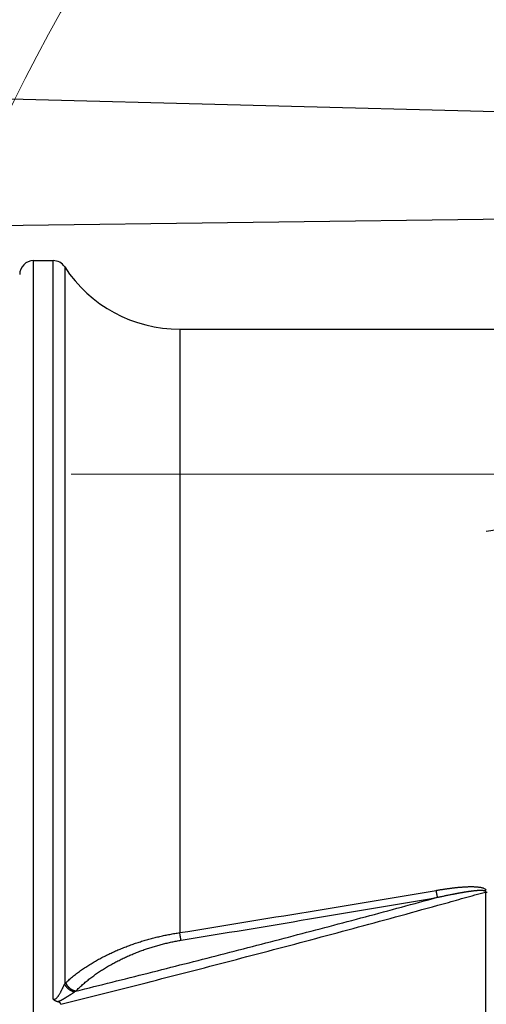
# Model space of a CAD drawing. Header units: millimetres. Extents: x 0 to 1733, y 0 to 1188.
# Tile 33 of 154: x 756 to 770, y 390 to 419. Entities that reach past the tile are written whole.
import ezdxf

# ---------------------------------------------------------------- set-up
doc = ezdxf.new("R2010")
doc.units = ezdxf.units.MM
doc.header["$LTSCALE"] = 0.727559
doc.linetypes.add('CENTER', pattern=[50.8, 31.75, -6.35, 6.35, -6.35])
doc.layers.add('NoLayerName_001', color=7, linetype='Continuous')
doc.layers.add('NoLayerName_004', color=7, linetype='Continuous')

# ---------------------------------------------------------------- blocks, each defined once
blk = doc.blocks.new('DIM_0006')
at = {"color": 3, "linetype": 'Continuous', "lineweight": 13}
blk.add_arc((60, 64), 60, 0, 270, dxfattribs=at)

msp = doc.modelspace()

# ---------------------------------------------------------------- linework, layer by layer
at = {"layer": 'NoLayerName_001', "color": 7, "linetype": 'Continuous', "lineweight": 25}
for p, q in [((746.49965732, 416.97382305), (781, 416.07039978)), ((828.97373075, 413.97338342), (751.5, 412.95570723))]:
    msp.add_line(p, q, dxfattribs=at)
at = {"layer": 'NoLayerName_001', "color": 4, "linetype": 'CENTER', "lineweight": 13}
msp.add_line((781.00000044, 405.77519377), (746.00000131, 405.77519377), dxfattribs=at)
msp.add_line((781.00000044, 405.77519377), (746.00000131, 405.77519377), dxfattribs=at)
at = {"layer": 'NoLayerName_004', "color": 6, "linetype": 'Continuous', "lineweight": 25}
for p, q in [((756.8, 412), (757.37628383, 412)), ((756.8, 368), (756.8, 412)), ((757.37628383, 390.46979314), (757.37628383, 412)), ((757.71153999, 411.81818182), (757.71153999, 390.91384505)), ((761.06410162, 410), (779.85953729, 410)), ((761.06410162, 410), (761.06463574, 392.40579417)), ((776.91651583, 405.10839275), (770, 404.10664737)), ((769.97441035, 393.59121819), (769.97441046, 386.40878181))]:
    msp.add_line(p, q, dxfattribs=at)
for centre, radius, start, end in [((756.8, 411.6), 0.4, 90, 180.000009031), ((757.37628383, 411.6), 0.4, 33.055731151, 90), ((761.06410162, 414), 4, 213.055731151, 270), ((575.16539298, 1542.03300618), 1164.56054161, 279.185442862, 279.5581963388), ((768.95111607, 394.90361652), 1.62846338, 308.256318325, 310.097727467), ((575.03698612, 1525.84102587), 1148.82481672, 279.3208207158, 279.6988582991), ((770.02042213, 395.24404384), 1.65346638, 268.405385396, 270.190466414), ((758.13366208, 390.54029751), 0.56367084, 133.436459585, 138.493493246), ((758.45514531, 389.97147436), 0.84077951, 120.036150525, 123.124579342)]:
    msp.add_arc(centre, radius, start, end, dxfattribs=at)
for points, knots in [([(768.53986541, 393.63953333), (768.55205899, 393.64156988), (768.57644167, 393.64566865), (768.61304112, 393.65166248), (768.64965613, 393.65755841), (768.68629017, 393.66333582), (768.72294324, 393.66899471), (768.7596163, 393.67452959), (768.79631002, 393.67993644), (768.83302517, 393.68521082), (768.86976248, 393.69034843), (768.90652256, 393.69534488), (768.94330525, 393.70019581), (768.98011034, 393.70489034), (769.01693683, 393.70941732), (769.05378355, 393.71376565), (769.09064933, 393.71792419), (769.127533, 393.72188182), (769.16443341, 393.72562742), (769.20134937, 393.72914984), (769.23827973, 393.73243801), (769.27522383, 393.7354807), (769.31218399, 393.73826752), (769.34916749, 393.7407708), (769.38618467, 393.74296244), (769.4232465, 393.74481464), (769.46036096, 393.74629911), (769.4975185, 393.74738835), (769.5346884, 393.74803266), (769.57182088, 393.74817989), (769.60886183, 393.74777856), (769.64576599, 393.74677519), (769.68254418, 393.74511915), (769.71927091, 393.74262805), (769.7560787, 393.73911432), (769.79310809, 393.73437911), (769.83047004, 393.72827978), (769.86791148, 393.7205564), (769.90504213, 393.71093503), (769.92835292, 393.70062318), (769.94008315, 393.6959905)], [0, 0, 0, 0, 0.0370874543, 0.07417425, 0.1112607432, 0.14834733, 0.1854344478, 0.2225225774, 0.2596122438, 0.2967040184, 0.3337985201, 0.370896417, 0.4079979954, 0.4451017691, 0.4822058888, 0.5193086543, 0.5564085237, 0.5935041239, 0.6305942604, 0.6676779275, 0.7047543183, 0.7418228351, 0.7788846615, 0.8159485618, 0.853026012, 0.890129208, 0.9272711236, 0.9644564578, 1.0016473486, 1.0387946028, 1.0758511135, 1.1127721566, 1.1495429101, 1.1862900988, 1.2231943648, 1.2604503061, 1.2982675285, 1.3367183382, 1.3751726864, 1.4130083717, 1.4130083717, 1.4130083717, 1.4130083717]), ([(768.57920194, 393.43656183), (768.57844949, 393.43992463), (768.57692763, 393.44664652), (768.57474663, 393.45675199), (768.57260884, 393.46686672), (768.57051125, 393.47698996), (768.56843985, 393.48711854), (768.56639558, 393.49725258), (768.56437657, 393.50739167), (768.56238172, 393.51753555), (768.56040973, 393.52768394), (768.55845933, 393.53783655), (768.55652925, 393.54799311), (768.55398125, 393.56154009), (768.55084049, 393.57848219), (768.54713377, 393.59882409), (768.54347373, 393.61917422), (768.5410713, 393.63274758), (768.53986541, 393.63953333)], [0, 0, 0, 0, 0.01033786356, 0.0206758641, 0.03101408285, 0.04135237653, 0.051690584, 0.06202873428, 0.07236686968, 0.08270502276, 0.0930432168, 0.10338146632, 0.11371977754, 0.1240581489, 0.14473502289, 0.16541194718, 0.1860886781, 0.20676489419, 0.20676489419, 0.20676489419, 0.20676489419]), ([(768.57920194, 393.43656182), (768.59579382, 393.44019888), (768.62897228, 393.44749787), (768.67877269, 393.45829727), (768.72859437, 393.46899877), (768.7784418, 393.47957986), (768.8283151, 393.49003775), (768.87821558, 393.50036435), (768.92814419, 393.51055313), (768.97810212, 393.52059654), (769.01975999, 393.52883445), (769.05310301, 393.53533975), (769.07811899, 393.54017468), (769.10314387, 393.54496409), (769.12817791, 393.54970608), (769.15322139, 393.55439803), (769.17827458, 393.55903743), (769.20333771, 393.56362172), (769.22841103, 393.56814839), (769.2534948, 393.57261485), (769.27858927, 393.57701874), (769.30369501, 393.58135673), (769.32881283, 393.58562457), (769.35394354, 393.58981824), (769.37908799, 393.59393363), (769.404247, 393.59796673), (769.4294214, 393.60191325), (769.45461143, 393.6057698), (769.47981744, 393.60952746), (769.50503952, 393.61317424), (769.53027733, 393.6166988), (769.55553055, 393.62008963), (769.58079886, 393.62333527), (769.60608224, 393.62642413), (769.63138319, 393.62934562), (769.65670877, 393.63208337), (769.68206984, 393.63461627), (769.70747015, 393.63693507), (769.73289784, 393.63898291), (769.75832034, 393.64074835), (769.7752783, 393.64149948), (769.78374235, 393.64192747)], [0, 0, 0, 0, 0.0509575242, 0.1019154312, 0.1528735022, 0.2038315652, 0.2547894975, 0.305747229, 0.3567047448, 0.4076620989, 0.4586194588, 0.4840982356, 0.5095771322, 0.5350562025, 0.5605354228, 0.5860146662, 0.611493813, 0.6369727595, 0.6624514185, 0.6879297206, 0.7134076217, 0.7388852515, 0.7643629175, 0.7898409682, 0.8153197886, 0.8407998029, 0.8662814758, 0.8917652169, 0.9172502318, 0.9427349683, 0.9682180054, 0.9936980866, 1.0191741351, 1.0446452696, 1.0701116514, 1.0955807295, 1.121063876, 1.1465726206, 1.1720970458, 1.1975934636, 1.2230180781, 1.2230180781, 1.2230180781, 1.2230180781]), ([(769.78374235, 393.64192747), (769.79218333, 393.64218863), (769.80907033, 393.64284251), (769.83449107, 393.64303561), (769.8600904, 393.6426468), (769.8859165, 393.64175044), (769.911635, 393.63949509), (769.93713488, 393.63501449), (769.95241043, 393.62730063), (769.9601989, 393.62405377)], [0, 0, 0, 0, 0.02533504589, 0.05069617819, 0.07624930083, 0.10215062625, 0.12816616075, 0.15379664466, 0.17911107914, 0.17911107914, 0.17911107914, 0.17911107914]), ([(769.94008315, 393.6959905), (769.95078762, 393.68983606), (769.97347987, 393.679497), (769.99073219, 393.66149637), (770, 393.65348098)], [0, 0, 0, 0, 0.037042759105, 0.073802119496, 0.073802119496, 0.073802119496, 0.073802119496]), ([(769.9601989, 393.62405377), (769.96071097, 393.62368268), (769.96174856, 393.62295076), (769.96325091, 393.62177136), (769.96471725, 393.620535), (769.96613015, 393.61923279), (769.9674797, 393.61786629), (769.96875396, 393.61643421), (769.96994149, 393.614936), (769.97103067, 393.61337086), (769.97200981, 393.61173807), (769.97286718, 393.61003709), (769.97358964, 393.60826957), (769.97417964, 393.60644625), (769.97463995, 393.60457837), (769.97497296, 393.60267742), (769.97518116, 393.60075488), (769.97526657, 393.59882229), (769.97523289, 393.59689084), (769.97507743, 393.5949731), (769.97482109, 393.59307652), (769.97453728, 393.59183761), (769.97441004, 393.59121814)], [0, 0, 0, 0, 0.001897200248, 0.00380850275, 0.005727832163, 0.007649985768, 0.009570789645, 0.011487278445, 0.013397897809, 0.015302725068, 0.017203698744, 0.019104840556, 0.021011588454, 0.022926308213, 0.024848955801, 0.026778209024, 0.028711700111, 0.030646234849, 0.032577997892, 0.034502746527, 0.036415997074, 0.038313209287, 0.038313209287, 0.038313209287, 0.038313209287]), ([(757.60000075, 390.31655063), (758.01370685, 390.42098865), (758.84128401, 390.62921723), (760.0816716, 390.94544789), (761.32144541, 391.26411963), (762.56045409, 391.58580823), (763.7986486, 391.91064802), (765.03594586, 392.23889179), (766.27226764, 392.57077102), (767.50754549, 392.90648285), (768.5359821, 393.18973354), (769.35817955, 393.41830598), (769.76897518, 393.53367077), (769.97441035, 393.59121819)], [0, 0, 0, 0, 1.2800548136, 2.5601128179, 3.8401861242, 5.1202760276, 6.4003734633, 7.6804706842, 8.9605619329, 10.2406435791, 11.520714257, 12.1607459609, 12.80077552, 12.80077552, 12.80077552, 12.80077552]), ([(758.03429626, 390.69934542), (758.38662534, 390.7873314), (759.09139883, 390.96284488), (760.14787319, 391.22886747), (761.203918, 391.49661221), (762.25943231, 391.76646938), (763.31439368, 392.0384971), (764.36875212, 392.31285457), (765.42247501, 392.5896347), (766.47548549, 392.86909392), (767.52786623, 393.15090075), (768.2286942, 393.34157528), (768.57920196, 393.43656183)], [0, 0, 0, 0, 1.0894474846, 2.1788966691, 3.2683535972, 4.3578189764, 5.4472883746, 6.5367579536, 7.6262247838, 8.7156868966, 9.8051433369, 10.8945942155, 10.8945942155, 10.8945942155, 10.8945942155]), ([(757.74611035, 390.94959994), (757.7823043, 390.98249147), (757.85377584, 391.04935775), (757.96667157, 391.14332374), (758.08249156, 391.23373269), (758.20147603, 391.32004905), (758.32306018, 391.40261758), (758.44693038, 391.48158972), (758.57286347, 391.55708216), (758.70072244, 391.62919513), (758.8303783, 391.69805347), (758.96170447, 391.76377931), (759.094575, 391.8264921), (759.22885754, 391.88632367), (759.36446413, 391.94330307), (759.50131359, 391.99743093), (759.63932088, 392.04871412), (759.77840171, 392.09715773), (759.91847161, 392.14276725), (760.05944613, 392.18554826), (760.20124093, 392.2255056), (760.34377122, 392.26264694), (760.48695388, 392.29696928), (760.63069959, 392.32850944), (760.7749422, 392.35715578), (760.91952909, 392.38334998), (761.01632105, 392.39810664), (761.06463557, 392.40581793)], [0, 0, 0, 0, 0.1467197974, 0.2935400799, 0.4404641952, 0.5874542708, 0.7344350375, 0.8813137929, 1.0281031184, 1.1748637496, 1.321643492, 1.4684773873, 1.6153883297, 1.7623870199, 1.9094701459, 2.0566284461, 2.2038502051, 2.3511214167, 2.4984259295, 2.6457455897, 2.793060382, 2.9403485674, 3.0875868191, 3.2347503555, 3.3818130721, 3.52874767, 3.675525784, 3.675525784, 3.675525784, 3.675525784]), ([(758.03429626, 390.69934542), (758.06692544, 390.73187496), (758.13130116, 390.79788561), (758.23333213, 390.89135668), (758.33822632, 390.98166493), (758.44624956, 391.06829829), (758.55689667, 391.15151207), (758.66989601, 391.23139315), (758.78504216, 391.30802273), (758.90221176, 391.38146659), (759.02128875, 391.45181532), (759.14215962, 391.51915707), (759.26471126, 391.58357741), (759.38882088, 391.64517156), (759.51439809, 391.70395478), (759.64135801, 391.75990869), (759.76960957, 391.81302073), (759.89906259, 391.86327638), (760.02962665, 391.91066161), (760.16121138, 391.95516242), (760.29372652, 391.99676404), (760.42708128, 392.03545477), (760.56118688, 392.07121141), (760.69594715, 392.10405353), (760.83129334, 392.13384129), (760.96705461, 392.16102889), (761.05803892, 392.1762579), (761.10343815, 392.18422819)], [0, 0, 0, 0, 0.1382226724, 0.2765409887, 0.4149507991, 0.5534155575, 0.6918691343, 0.8302297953, 0.9685061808, 1.1067580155, 1.2450347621, 1.3833752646, 1.5218081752, 1.6603509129, 1.7989987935, 1.9377360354, 2.0765449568, 2.2154062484, 2.3542991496, 2.4932016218, 2.6320905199, 2.7709417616, 2.9097304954, 3.0484312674, 3.1870181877, 3.3254650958, 3.4637457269, 3.4637457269, 3.4637457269, 3.4637457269]), ([(761.10343815, 392.18422819), (761.10271322, 392.18790659), (761.10125084, 392.19526096), (761.09913233, 392.20630724), (761.09704516, 392.21735951), (761.0943003, 392.23210303), (761.09091596, 392.25054106), (761.08692704, 392.27267983), (761.08300228, 392.2948301), (761.07913464, 392.31699049), (761.07468226, 392.34285473), (761.0696596, 392.37242505), (761.06595988, 392.39461406), (761.06410162, 392.40570709)], [0, 0, 0, 0, 0.01124745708, 0.02249498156, 0.03374261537, 0.04499028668, 0.06748551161, 0.08998069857, 0.11247594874, 0.13497130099, 0.15746673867, 0.19120989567, 0.22495270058, 0.22495270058, 0.22495270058, 0.22495270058]), ([(757.37628383, 390.46979314), (757.38507141, 390.46836674), (757.40207876, 390.46353375), (757.42842254, 390.46829046), (757.45271778, 390.47932381), (757.47543563, 390.49630875), (757.49678296, 390.51780041), (757.5169314, 390.54289931), (757.5359453, 390.57058326), (757.55386085, 390.59984946), (757.57069796, 390.62966959), (757.58650253, 390.65907177), (757.60147517, 390.68737571), (757.61556639, 390.71447613), (757.62888119, 390.74055199), (757.64155434, 390.76583812), (757.6537207, 390.79056923), (757.66551498, 390.81498014), (757.67707307, 390.83930512), (757.68852703, 390.86378022), (757.70002391, 390.88863467), (757.70766471, 390.90538107), (757.71153999, 390.91384505)], [0, 0, 0, 0, 0.02670776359, 0.05210285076, 0.07826558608, 0.10633741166, 0.13663919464, 0.16895569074, 0.2027571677, 0.2373327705, 0.27186622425, 0.30548007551, 0.33747251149, 0.36792647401, 0.39711408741, 0.42530740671, 0.45277833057, 0.47979851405, 0.50663929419, 0.53357164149, 0.56086614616, 0.58879304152, 0.58879304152, 0.58879304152, 0.58879304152]), ([(757.99568975, 390.67562986), (757.98951431, 390.67703109), (757.97707049, 390.67958435), (757.95873598, 390.6849678), (757.94059791, 390.69123638), (757.92273912, 390.69851825), (757.90519531, 390.70672429), (757.88801496, 390.71582413), (757.87124313, 390.72577165), (757.85492584, 390.73652504), (757.8391089, 390.74804138), (757.82383821, 390.76027813), (757.80915968, 390.77319265), (757.79511928, 390.78674241), (757.78176292, 390.80088485), (757.76913678, 390.81557756), (757.75728546, 390.83077889), (757.74625163, 390.84645573), (757.73607836, 390.86259357), (757.72686271, 390.87920822), (757.71848656, 390.89623122), (757.71391768, 390.90800992), (757.711507, 390.91384415)], [0, 0, 0, 0, 0.01899724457, 0.03808772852, 0.05727382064, 0.07655266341, 0.09591688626, 0.11535529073, 0.13485350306, 0.15439459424, 0.1739596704, 0.19352843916, 0.21307975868, 0.23259217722, 0.25204447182, 0.27141619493, 0.29068823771, 0.3098473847, 0.3289054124, 0.34788783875, 0.36682765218, 0.38576561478, 0.38576561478, 0.38576561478, 0.38576561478]), ([(758.03429622, 390.69934538), (758.02784031, 390.70060848), (758.01485069, 390.70282827), (757.9957427, 390.70801752), (757.97690778, 390.71424246), (757.9584274, 390.72164724), (757.94033502, 390.73011576), (757.92267701, 390.73960219), (757.90549631, 390.75004198), (757.88883681, 390.76137572), (757.8727423, 390.77354289), (757.85725545, 390.78648361), (757.84241694, 390.80014334), (757.82827711, 390.81448547), (757.81488278, 390.82947397), (757.80228097, 390.84507371), (757.7905175, 390.86124907), (757.77964259, 390.87796602), (757.76969055, 390.89518484), (757.7607551, 390.91288712), (757.75270948, 390.93097522), (757.74839937, 390.94342933), (757.74611541, 390.94960009)], [0, 0, 0, 0, 0.01973493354, 0.03950409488, 0.0593293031, 0.07922327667, 0.09919056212, 0.11922848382, 0.13932808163, 0.15947501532, 0.17965042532, 0.19983175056, 0.21999691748, 0.24013270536, 0.26022873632, 0.28027635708, 0.30026916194, 0.32020353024, 0.34007917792, 0.35989972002, 0.37967323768, 0.39941283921, 0.39941283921, 0.39941283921, 0.39941283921]), ([(757.4993955, 390.39214239), (757.49700829, 390.39275182), (757.49221555, 390.3939197), (757.48510381, 390.39598615), (757.47804165, 390.39824579), (757.4710493, 390.40073416), (757.46413632, 390.40344407), (757.4573151, 390.40637982), (757.45059731, 390.40954263), (757.44399479, 390.41293455), (757.43751937, 390.41655742), (757.43118277, 390.42041317), (757.42499685, 390.42450375), (757.41896325, 390.42881595), (757.41308269, 390.43333702), (757.40735592, 390.4380543), (757.4017835, 390.44295501), (757.39636659, 390.44802685), (757.3911042, 390.45325574), (757.38600332, 390.45863431), (757.38104128, 390.46413017), (757.37788079, 390.46791705), (757.37628383, 390.46979314)], [0, 0, 0, 0, 0.00739133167, 0.01479665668, 0.02221191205, 0.02963348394, 0.03705825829, 0.04448367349, 0.05190777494, 0.05932927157, 0.06674759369, 0.07416295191, 0.08157660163, 0.08899073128, 0.09640676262, 0.10382509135, 0.11124515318, 0.11866548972, 0.12608381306, 0.13349706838, 0.1409014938, 0.14829267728, 0.14829267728, 0.14829267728, 0.14829267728]), ([(757.50028057, 390.39186668), (757.50747413, 390.39439524), (757.5219339, 390.39925847), (757.54320465, 390.40772298), (757.56424504, 390.41676475), (757.58503102, 390.42642258), (757.6055969, 390.4365662), (757.62596051, 390.44711266), (757.6461519, 390.45796241), (757.66619108, 390.46905684), (757.68608817, 390.4803735), (757.70586111, 390.49188535), (757.72552707, 390.50356726), (757.7451034, 390.51539373), (757.76460754, 390.52733887), (757.78405551, 390.53937828), (757.80345216, 390.55150452), (757.82280261, 390.56370865), (757.84211177, 390.57598203), (757.86138457, 390.58831591), (757.88062595, 390.60070157), (757.906246, 390.61727339), (757.94460927, 390.64223241), (757.97653094, 390.6631044), (757.99569186, 390.67561405)], [0, 0, 0, 0, 0.022875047, 0.04575578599, 0.06865413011, 0.09157280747, 0.11450660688, 0.13744361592, 0.16036702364, 0.18326998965, 0.20615803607, 0.22903625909, 0.25190882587, 0.27477909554, 0.29764974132, 0.32052249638, 0.34339765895, 0.36627518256, 0.38915490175, 0.4120365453, 0.43491974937, 0.4578040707, 0.50357396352, 0.57222300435, 0.57222300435, 0.57222300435, 0.57222300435]), ([(757.60000075, 390.31654839), (757.59988799, 390.31833901), (757.59981949, 390.32195095), (757.59876076, 390.32729543), (757.59719926, 390.33253912), (757.59507901, 390.33761579), (757.59248049, 390.34246435), (757.58944697, 390.34702507), (757.58601405, 390.35124472), (757.58223965, 390.35511722), (757.57818094, 390.35867307), (757.57388555, 390.36194669), (757.56940153, 390.36497326), (757.56477544, 390.36778624), (757.56005256, 390.37042557), (757.55525746, 390.37291238), (757.55039688, 390.37524893), (757.5454769, 390.37744416), (757.54050273, 390.37950581), (757.53547974, 390.38144195), (757.53041329, 390.38326056), (757.52530871, 390.38496969), (757.5201713, 390.38657712), (757.51500657, 390.38809157), (757.5098192, 390.38951835), (757.50461695, 390.39087533), (757.50113401, 390.3917148), (757.4993955, 390.39214239)], [0, 0, 0, 0, 0.0053824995, 0.01080990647, 0.01628046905, 0.02177934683, 0.02728249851, 0.03276017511, 0.03818601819, 0.04357772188, 0.04896381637, 0.05435966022, 0.05976901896, 0.06518601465, 0.07059756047, 0.07599711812, 0.08138826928, 0.08677427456, 0.09215759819, 0.09753995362, 0.10292235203, 0.10830515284, 0.11368811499, 0.11907044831, 0.12445086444, 0.12982762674, 0.13519859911, 0.13519859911, 0.13519859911, 0.13519859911])]:
    msp.add_open_spline(points, degree=3, knots=knots, dxfattribs=at)

# ---------------------------------------------------------------- block references
at = {"layer": 'NoLayerName_001', "color": 3, "linetype": 'Continuous', "lineweight": 13}
msp.add_blockref('DIM_0006', (750, 326), dxfattribs=at)

doc.saveas('drawing.dxf')
